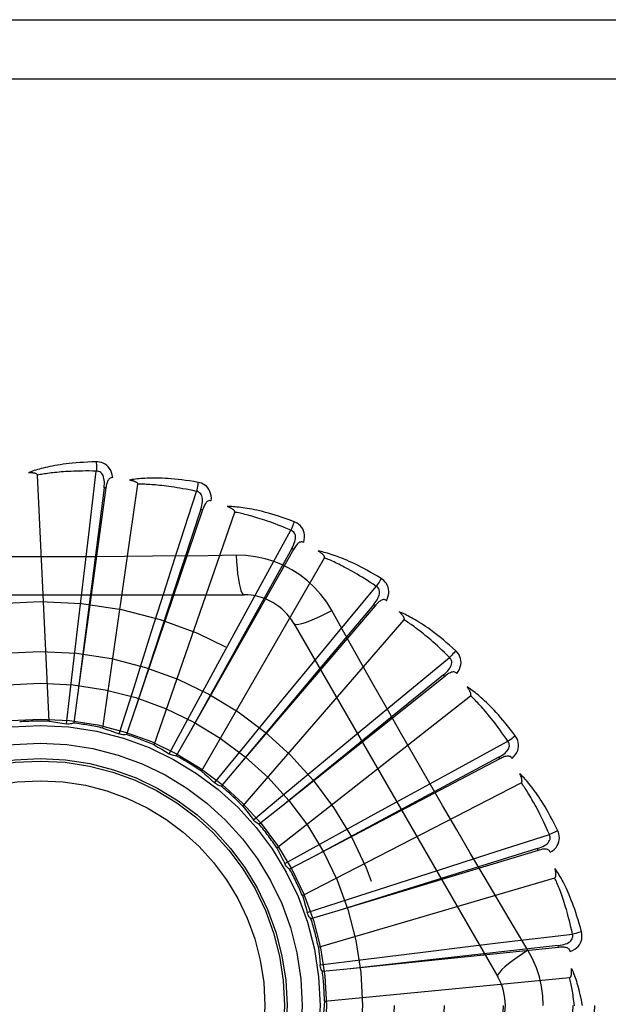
# Model space of a CAD drawing. Header units: inches. Extents: x 0 to 193, y 0 to 125.
# Tile 58 of 256: x 31.766 to 32.064, y 52.791 to 53.291. Entities that reach past the tile are written whole.
import ezdxf

# ---------------------------------------------------------------- set-up
doc = ezdxf.new("R2010")
doc.units = ezdxf.units.IN
doc.header["$LTSCALE"] = 10.6359875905
doc.header["$MEASUREMENT"] = 0
doc.linetypes.add('HIDDEN', pattern=[0.2, 0.1, -0.1])
doc.layers.add('LEFTHAND_DOOR_ASSEMBLY', color=7, linetype='CONTINUOUS')

msp = doc.modelspace()

# ---------------------------------------------------------------- linework, layer by layer
at = {"layer": 'LEFTHAND_DOOR_ASSEMBLY', "color": 8, "linetype": 'HIDDEN'}
for p, q in [((31.1976193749, 53.2906503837), (32.2596193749, 53.2906503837)), ((31.1676193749, 53.2606503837), (32.2596193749, 53.2606503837)), ((31.7806943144, 52.93482899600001), (31.7747480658, 53.0596560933)), ((31.800745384, 53.0296313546), (31.8046223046, 53.0616939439)), ((31.8078976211, 52.93135768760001), (31.8256825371, 53.0550544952)), ((31.8094742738, 53.0531322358), (31.7951018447, 52.94801780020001)), ((31.808523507, 53.0532621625), (31.7977663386, 52.9690599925)), ((31.8094743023, 53.0531324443), (31.808523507, 53.0532621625)), ((31.845527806, 53.0206521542), (31.8554025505, 53.0514016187)), ((31.8585465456, 53.0420764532), (31.8245407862, 52.9415815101)), ((31.8339523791, 52.9228008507), (31.8748256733, 53.0408964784)), ((31.8576375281, 53.0423839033), (31.8443084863, 53.0018855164)), ((31.8585465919, 53.04207659), (31.8576375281, 53.0423839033)), ((31.7982206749, 53.0084925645), (31.800745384, 53.0296313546)), ((31.8878016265, 53.0033600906), (31.9033172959, 53.0316850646)), ((31.8390481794, 53.000373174), (31.845527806, 53.0206521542)), ((31.9046396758, 53.021933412), (31.8522296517, 52.9296901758)), ((31.9038052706, 53.0224073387), (31.8830527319, 52.9851633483)), ((31.9046397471, 53.0219335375), (31.9038052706, 53.0224073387)), ((31.8579169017, 52.9094677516), (31.9204013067, 53.01769391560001)), ((31.8755779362, 53.0190046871), (31.8614091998, 53.0187952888)), ((31.7956986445, 52.9871140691), (31.7982206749, 53.0084925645)), ((31.8443084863, 53.0018855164), (31.8245227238, 52.9415264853)), ((31.8325258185, 52.9798583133), (31.8390481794, 53.000373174)), ((31.877601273, 52.9846738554), (31.8878016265, 53.0033600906)), ((31.9260389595, 52.978380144), (31.9466347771, 53.003256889)), ((31.6726774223, 52.9989837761), (31.8795613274, 52.9989837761)), ((31.9460877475, 52.9934311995), (31.8771676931, 52.9127735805)), ((31.9453581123, 52.9940544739), (31.9179321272, 52.9614109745)), ((31.9460878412, 52.9934313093), (31.9453581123, 52.9940544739)), ((31.7920125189, 52.9554612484), (31.7956986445, 52.9871140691)), ((31.8830527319, 52.9851633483), (31.8522015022, 52.9296395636)), ((31.8673143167, 52.9657640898), (31.877601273, 52.9846738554)), ((31.8789250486, 52.8918402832), (31.9607622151, 52.9862854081)), ((31.8229159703, 52.9494751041), (31.8325258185, 52.9798583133)), ((31.9048204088, 52.9844004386), (32.0082623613, 52.8052337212)), ((31.9124865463, 52.96196202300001), (31.9260389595, 52.978380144)), ((31.7977663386, 52.9690599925), (31.7950945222, 52.94796035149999)), ((31.8521280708, 52.9377486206), (31.8673143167, 52.9657640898)), ((31.958857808, 52.94661515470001), (31.9837893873, 52.9671445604)), ((31.9179321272, 52.9614109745), (31.8771304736, 52.9127292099)), ((31.8988067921, 52.9453408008), (31.9124865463, 52.96196202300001)), ((31.7894911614, 52.9335138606), (31.7920125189, 52.9554612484)), ((31.9813927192, 52.95759996), (31.8984535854, 52.8914431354)), ((31.9807942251, 52.9583500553), (31.9476860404, 52.9314868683)), ((31.9813928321, 52.95760005), (31.9807942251, 52.9583500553)), ((31.7951018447, 52.94801780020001), (31.7931500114, 52.933892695)), ((31.8162866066, 52.9284015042), (31.8229159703, 52.9494751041)), ((31.878593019, 52.92070562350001), (31.8988067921, 52.9453408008)), ((31.8962175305, 52.8705555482), (31.9944496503, 52.9478061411)), ((31.9424431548, 52.9330585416), (31.958857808, 52.94661515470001)), ((31.8245407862, 52.9415815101), (31.8199510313, 52.92808105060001)), ((31.8416303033, 52.9183104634), (31.8521280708, 52.9377486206)), ((31.8522296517, 52.9296901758), (31.8451678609, 52.9173023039)), ((31.9476860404, 52.9314868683), (31.8984086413, 52.8914066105)), ((31.9258650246, 52.9193265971), (31.9424431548, 52.9330585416)), ((31.9850720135, 52.90921319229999), (32.0134382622, 52.9246532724)), ((31.8646062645, 52.90360545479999), (31.878593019, 52.92070562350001)), ((31.9013543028, 52.8989620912), (31.9258650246, 52.9193265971)), ((32.0092785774, 52.91573472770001), (31.9153180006, 52.8664697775)), ((32.0088328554, 52.9165845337), (31.9712390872, 52.8964725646)), ((32.0092787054, 52.9157347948), (32.0088328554, 52.9165845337)), ((31.8771676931, 52.9127735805), (31.8678890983, 52.9019460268)), ((31.9663883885, 52.8990080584), (31.9850720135, 52.90921319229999)), ((31.9091693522, 52.8463828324), (32.0202460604, 52.9036468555)), ((31.8843840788, 52.8848179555), (31.9013543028, 52.8989620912)), ((31.9712390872, 52.8964725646), (31.9152669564, 52.8664424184)), ((31.9475110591, 52.8886616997), (31.9663883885, 52.8990080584)), ((31.8984535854, 52.8914431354), (31.8872935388, 52.88256723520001)), ((31.9195892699, 52.8733038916), (31.9475110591, 52.8886616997)), ((32.0037341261, 52.86752606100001), (32.0345098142, 52.8773187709)), ((31.9002489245, 52.8626269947), (31.9195892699, 52.8733038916)), ((32.0284606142, 52.8702674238), (31.9877399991, 52.8576335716)), ((32.028737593, 52.86934866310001), (32.0284606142, 52.8702674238)), ((31.9153180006, 52.8664697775), (31.9026798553, 52.8598663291)), ((32.0287374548, 52.8693486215), (31.9271514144, 52.83875610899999)), ((31.9834568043, 52.86104124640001), (32.0037341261, 52.86752606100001)), ((31.9003685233, 52.862385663), (31.9002489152, 52.8626270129)), ((31.9629625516, 52.854454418), (31.9834568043, 52.86104124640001)), ((31.917312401, 52.8201958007), (32.0372190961, 52.855403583)), ((31.9877399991, 52.8576335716), (31.9270961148, 52.8387389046)), ((31.9326388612, 52.8446583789), (31.9629625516, 52.854454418)), ((31.9116274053, 52.83783461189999), (31.9326388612, 52.8446583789)), ((31.9271514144, 52.83875610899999), (31.9134919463, 52.8346637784)), ((32.0236092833, 52.8186938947), (32.0163435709, 52.8308596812)), ((32.0141696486, 52.8230604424), (32.0462424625, 52.82685184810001)), ((32.0390660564, 52.8201181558), (31.9335261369, 52.80930377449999)), ((31.9716610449, 52.8179410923), (31.9930315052, 52.8205303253)), ((31.9930315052, 52.8205303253), (32.0141696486, 52.8230604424)), ((32.0389681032, 52.8210727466), (31.9965923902, 52.8163736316)), ((32.0390662, 52.8201181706), (32.0389681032, 52.8210727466)), ((31.9965923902, 52.8163736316), (31.9334685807, 52.8092973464)), ((31.9400314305, 52.81406087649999), (31.9716610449, 52.8179410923)), ((31.9181082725, 52.81133686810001), (31.9400314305, 52.81406087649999)), ((31.9335261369, 52.80930377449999), (31.9193390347, 52.80787046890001)), ((31.920352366, 52.7929409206), (32.0447553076, 52.8048199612))]:
    msp.add_line(p, q, dxfattribs=at)
for points in [[(31.8045626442, 53.06636661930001), (31.8023342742, 53.06631955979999), (31.8002020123, 53.06624517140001), (31.798168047, 53.0661464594), (31.796226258, 53.06602549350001), (31.7943724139, 53.06588400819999), (31.7926028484, 53.0657242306), (31.7909135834, 53.0655478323), (31.7893011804, 53.06535689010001), (31.7877619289, 53.0651530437), (31.7862925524, 53.06493828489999), (31.784889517, 53.0647142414), (31.7835497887, 53.0644828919), (31.7822698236, 53.0642465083), (31.781047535, 53.0640052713), (31.7798801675, 53.0637599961), (31.7787662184, 53.0635103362), (31.7777038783, 53.0632557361), (31.7766913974, 53.0629969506), (31.7757271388, 53.0627339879), (31.7748089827, 53.0624681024), (31.7739349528, 53.06220008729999), (31.7731029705, 53.06193107), (31.7723110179, 53.0616626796), (31.7715569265, 53.0613939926), (31.7708375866, 53.0611242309), (31.7701538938, 53.0608541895)], [(31.8045626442, 53.0663666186), (31.8045995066, 53.0657447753), (31.8046263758, 53.0650341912), (31.8046422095, 53.0642578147), (31.8046467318, 53.0634298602), (31.804639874, 53.0625654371), (31.8046220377, 53.0616939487)], [(31.8129519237, 53.0583984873), (31.8127128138, 53.0597355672), (31.8123650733, 53.0609502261), (31.8119071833, 53.0620506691), (31.8113443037, 53.0630260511), (31.8106788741, 53.0638758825), (31.8099221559, 53.0645970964), (31.8090758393, 53.0651883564), (31.8081741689, 53.0656544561), (31.807241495, 53.0659909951), (31.8063093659, 53.0662165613), (31.8054206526, 53.0663421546), (31.8045626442, 53.06636661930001)], [(31.7747480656, 53.0596560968), (31.7747075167, 53.0598242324), (31.7746291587, 53.059973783), (31.7745091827, 53.0601037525), (31.7743590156, 53.0602171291), (31.7741879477, 53.0603159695), (31.7739985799, 53.06040207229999), (31.7737968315, 53.0604774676), (31.7735820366, 53.0605435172), (31.7733552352, 53.060602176), (31.7731172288, 53.0606536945), (31.7728689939, 53.0606988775), (31.7726110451, 53.060738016), (31.7723446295, 53.0607716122), (31.7720685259, 53.0607998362), (31.7717823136, 53.0608230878), (31.7714848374, 53.0608411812), (31.77116956, 53.0608542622), (31.7708522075, 53.06086173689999), (31.7705480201, 53.0608629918), (31.7702519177, 53.0608582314)], [(31.8046223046, 53.0616939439), (31.8027724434, 53.0617338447), (31.8009965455, 53.0617568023), (31.7992961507, 53.061762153), (31.7976666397, 53.0617518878), (31.7961048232, 53.0617273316), (31.79460795, 53.0616898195), (31.7931730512, 53.0616407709), (31.7917975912, 53.0615812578), (31.7904788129, 53.0615125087), (31.7892144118, 53.0614354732), (31.788001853, 53.0613512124), (31.7868390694, 53.0612606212), (31.7857238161, 53.0611647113), (31.7846540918, 53.0610641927), (31.7836277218, 53.0609600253), (31.7826429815, 53.0608524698), (31.7816978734, 53.0607420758), (31.7807910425, 53.0606289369), (31.779920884, 53.0605132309), (31.7790861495, 53.0603952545), (31.7782854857, 53.0602752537), (31.7775176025, 53.0601535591), (31.7767811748, 53.0600304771), (31.7760749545, 53.05990632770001), (31.7753970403, 53.05978158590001), (31.7747480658, 53.0596560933)], [(31.808522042, 53.0532620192), (31.8086323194, 53.0542939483), (31.8086887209, 53.0552751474), (31.8086885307, 53.056208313), (31.8086294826, 53.0570899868), (31.8085069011, 53.05791972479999), (31.8083195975, 53.0586905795), (31.8080677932, 53.0594000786), (31.8077461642, 53.0600312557), (31.8073510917, 53.0605661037), (31.8068879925, 53.06100284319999), (31.8063586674, 53.0613329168), (31.8057888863, 53.0615583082), (31.8052080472, 53.06167864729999), (31.8046179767, 53.0616944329)], [(31.8129555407, 53.0583979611), (31.8124937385, 53.058415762), (31.8120670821, 53.058349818), (31.8116740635, 53.05819509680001), (31.8113192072, 53.0579666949), (31.8110090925, 53.0576770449), (31.810736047, 53.0573291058), (31.8104954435, 53.056927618), (31.8102847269, 53.0564796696), (31.8101009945, 53.0559921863), (31.809940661, 53.0554703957), (31.8097997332, 53.0549212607), (31.8096765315, 53.0543465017), (31.8095676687, 53.05375066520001), (31.8094742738, 53.0531322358)], [(31.8562282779, 53.0560011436), (31.8540312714, 53.0563766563), (31.8519234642, 53.0567071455), (31.8499075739, 53.05699514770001), (31.8479779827, 53.0572438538), (31.8461308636, 53.05745576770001), (31.8443630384, 53.05763377), (31.842670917, 53.0577802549), (31.8410515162, 53.0578979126), (31.8395015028, 53.0579890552), (31.8380180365, 53.0580562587), (31.8365979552, 53.05810179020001), (31.8352386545, 53.0581281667), (31.833937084, 53.0581382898), (31.8326912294, 53.0581327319), (31.8314985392, 53.0581128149), (31.8303574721, 53.0580784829), (31.8292661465, 53.058029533), (31.828222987, 53.0579670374), (31.8272263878, 53.0578913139), (31.8262745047, 53.0578039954), (31.8253655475, 53.057706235), (31.8244976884, 53.0575995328), (31.8236692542, 53.0574858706), (31.8228779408, 53.0573647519), (31.8221205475, 53.05723600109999), (31.8213981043, 53.05710022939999)], [(31.8256825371, 53.0550544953), (31.8256745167, 53.0552272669), (31.825625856, 53.0553889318), (31.8255326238, 53.055539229), (31.8254066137, 53.0556789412), (31.8252573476, 53.0558083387), (31.8250877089, 53.0559286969), (31.8249038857, 53.05604089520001), (31.8247054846, 53.05614639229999), (31.8244938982, 53.0562469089), (31.8242699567, 53.0563425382), (31.8240347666, 53.05643388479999), (31.8237888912, 53.056521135), (31.8235336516, 53.0566045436), (31.8232678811, 53.05668451), (31.8229912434, 53.0567615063), (31.8227025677, 53.0568355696), (31.8224008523, 53.056907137), (31.8220852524, 53.05697547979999), (31.8217544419, 53.05703994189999), (31.8214088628, 53.057100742)], [(31.8554025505, 53.0514016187), (31.8535938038, 53.051791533), (31.8518544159, 53.05215052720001), (31.8501857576, 53.0524775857), (31.8485837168, 53.0527757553), (31.8470454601, 53.0530471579), (31.8455685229, 53.0532935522), (31.8441502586, 53.0535168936), (31.8427883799, 53.0537187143), (31.8414804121, 53.053900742), (31.8402242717, 53.0540643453), (31.8390176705, 53.0542110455), (31.8378587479, 53.0543421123), (31.836745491, 53.054458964), (31.8356760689, 53.054562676), (31.8346485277, 53.0546546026), (31.8336612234, 53.0547353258), (31.8327122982, 53.0548057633), (31.8318004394, 53.0548662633), (31.8309241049, 53.0549173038), (31.8300821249, 53.0549594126), (31.829273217, 53.0549930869), (31.8284961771, 53.05501889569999), (31.8277497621, 53.0550373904), (31.8270328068, 53.0550491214), (31.8263435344, 53.0550549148), (31.8256825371, 53.0550544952)], [(31.8562282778, 53.0560011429), (31.8561472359, 53.0553866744), (31.8560398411, 53.054687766), (31.8559096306, 53.05392831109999), (31.8557581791, 53.0531176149), (31.8555870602, 53.0522652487), (31.8554022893, 53.0514016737)], [(31.8629579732, 53.0465893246), (31.8629762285, 53.0479474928), (31.862864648, 53.0492060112), (31.8626232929, 53.0503732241), (31.8622551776, 53.05143750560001), (31.8617626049, 53.052397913), (31.8611560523, 53.0532493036), (31.8604369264, 53.0539900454), (31.8596397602, 53.05461836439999), (31.8587876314, 53.05512533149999), (31.8579150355, 53.055523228), (31.8570661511, 53.05581474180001), (31.8562282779, 53.0560011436)], [(31.8576360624, 53.0423840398), (31.8579396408, 53.0433764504), (31.8581807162, 53.0443292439), (31.8583571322, 53.045245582), (31.8584660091, 53.0461224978), (31.8585026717, 53.04696044), (31.8584646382, 53.0477528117), (31.8583516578, 53.0484971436), (31.8581552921, 53.04917778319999), (31.8578685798, 53.0497777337), (31.8574965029, 53.0502942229), (31.8570392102, 53.0507185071), (31.8565223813, 53.0510476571), (31.8559748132, 53.0512757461), (31.8553983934, 53.051402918)], [(31.8629617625, 53.046588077), (31.8625114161, 53.0466929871), (31.8620798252, 53.0467089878), (31.8616645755, 53.0466314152), (31.86127291, 53.0464742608), (31.8609135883, 53.0462485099), (31.860579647, 53.0459585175), (31.8602674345, 53.0456098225), (31.8599757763, 53.0452098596), (31.8597031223, 53.0447659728), (31.8594469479, 53.0442839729), (31.8592046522, 53.0437714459), (31.8589749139, 53.0432304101), (31.8587552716, 53.04266598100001), (31.8585465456, 53.0420764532)], [(31.9049985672, 53.03604520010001), (31.9029123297, 53.036829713), (31.9009051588, 53.037553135), (31.8989802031, 53.0382174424), (31.89713255, 53.0388268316), (31.8953589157, 53.0393844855), (31.8936567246, 53.0398938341), (31.8920229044, 53.040357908), (31.8904550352, 53.040779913), (31.8889502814, 53.0411627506), (31.8875063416, 53.0415094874), (31.88612054, 53.0418229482), (31.8847907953, 53.0421060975), (31.8835146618, 53.0423623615), (31.8822902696, 53.0425926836), (31.8811153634, 53.0427988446), (31.8799884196, 53.0429810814), (31.8789075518, 53.0431395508), (31.8778714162, 53.0432756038), (31.8768784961, 53.0433898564), (31.8759272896, 53.0434842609), (31.8750162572, 53.0435602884), (31.8741438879, 53.0436197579), (31.8733089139, 53.0436649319), (31.8725089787, 53.04369575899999), (31.8717409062, 53.0437126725), (31.8710058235, 53.0437160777)], [(31.8748256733, 53.0408964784), (31.8748504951, 53.0410676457), (31.8748333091, 53.0412355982), (31.8747702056, 53.0414008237), (31.8746729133, 53.0415618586), (31.8745508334, 53.04171716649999), (31.8744070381, 53.0418674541), (31.8742477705, 53.0420124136), (31.8740729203, 53.04215355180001), (31.8738841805, 53.042292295), (31.8736823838, 53.04242857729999), (31.8734687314, 53.0425627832), (31.8732438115, 53.0426949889), (31.8730089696, 53.0428251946), (31.8727631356, 53.0429540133), (31.8725060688, 53.0430819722), (31.8722366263, 53.04320932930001), (31.8719488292, 53.043338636), (31.8716569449, 53.0434635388), (31.8713747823, 53.0435778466), (31.8710977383, 53.043683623)], [(31.9033172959, 53.0316850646), (31.9016150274, 53.0324102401), (31.8999750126, 53.03309192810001), (31.8983984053, 53.033728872), (31.8968817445, 53.03432484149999), (31.8954226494, 53.03488245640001), (31.8940190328, 53.0354039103), (31.892668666, 53.03589162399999), (31.8913695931, 53.03634753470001), (31.8901197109, 53.0367738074), (31.8889172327, 53.0371721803), (31.8877601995, 53.0375445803), (31.8866470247, 53.03789260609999), (31.8855760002, 53.0382180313), (31.8845455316, 53.0385222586), (31.8835539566, 53.0388069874), (31.8825997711, 53.0390731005), (31.8816813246, 53.0393218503), (31.880797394, 53.0395538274), (31.8799465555, 53.039769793), (31.8791277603, 53.0399704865), (31.8783398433, 53.0401566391), (31.87758173, 53.0403290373), (31.8768523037, 53.04048845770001), (31.8761505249, 53.0406356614), (31.8754748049, 53.0407717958), (31.8748256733, 53.0408964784)], [(31.9049985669, 53.03604519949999), (31.9048027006, 53.0354571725), (31.9045649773, 53.0347912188), (31.9042933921, 53.0340701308), (31.9039912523, 53.0333027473), (31.9036619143, 53.03249816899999), (31.9033170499, 53.031685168)], [(31.9098254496, 53.0255298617), (31.9101004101, 53.0268600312), (31.9102290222, 53.0281169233), (31.9102129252, 53.02930871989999), (31.9100528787, 53.0304234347), (31.9097509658, 53.0314597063), (31.9093165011, 53.032410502), (31.908750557, 53.03327395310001), (31.9080867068, 53.0340417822), (31.9073459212, 53.0347008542), (31.9065643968, 53.0352567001), (31.9057860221, 53.0357035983), (31.9049985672, 53.03604520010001)], [(31.9038038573, 53.0224077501), (31.9042897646, 53.023324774), (31.9047068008, 53.0242147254), (31.9050534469, 53.0250811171), (31.9053263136, 53.0259215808), (31.9055208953, 53.0267374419), (31.9056335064, 53.0275226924), (31.9056634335, 53.0282749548), (31.9055994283, 53.02898045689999), (31.9054314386, 53.0296238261), (31.9051638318, 53.0302013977), (31.9047950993, 53.0307045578), (31.9043499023, 53.0311255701), (31.9038553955, 53.03145316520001), (31.9033134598, 53.0316871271)], [(31.9098282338, 53.0255281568), (31.9094063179, 53.02571625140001), (31.9089858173, 53.025813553), (31.9085634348, 53.0258159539), (31.9081490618, 53.0257357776), (31.9077535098, 53.0255821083), (31.9073707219, 53.0253605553), (31.9069981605, 53.0250772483), (31.9066360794, 53.0247397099), (31.9062843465, 53.02435544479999), (31.9059415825, 53.0239306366), (31.9056066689, 53.0234732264), (31.9052786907, 53.02298544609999), (31.9049561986, 53.0224727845), (31.9046396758, 53.021933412)], [(31.9491108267, 53.0072200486), (31.9472107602, 53.0083852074), (31.94537677, 53.0094754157), (31.9436123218, 53.0104920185), (31.9419133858, 53.0114400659), (31.9402773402, 53.0123233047), (31.9387023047, 53.0131455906), (31.9371858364, 53.0139104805), (31.9357261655, 53.01462158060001), (31.9343210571, 53.0152822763), (31.9329688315, 53.0158960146), (31.931667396, 53.0164660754), (31.9304152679, 53.01699576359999), (31.9292106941, 53.0174889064), (31.9280520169, 53.0179467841), (31.9269373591, 53.0183715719), (31.9258652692, 53.018763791), (31.9248339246, 53.0191239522), (31.9238422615, 53.0194536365), (31.9228889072, 53.0197537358), (31.9219727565, 53.0200264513), (31.9210925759, 53.02027351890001), (31.9202472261, 53.0204970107), (31.9194358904, 53.02069938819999), (31.9186562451, 53.020881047), (31.9179052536, 53.02104301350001), (31.9171840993, 53.0211854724)], [(31.9204013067, 53.01769391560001), (31.9204580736, 53.01785729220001), (31.9204729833, 53.018025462), (31.9204422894, 53.0181996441), (31.9203772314, 53.0183761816), (31.9202867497, 53.0185517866), (31.9201739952, 53.0187265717), (31.9200450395, 53.01889905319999), (31.9199000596, 53.0190707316), (31.9197409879, 53.0192426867), (31.9195686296, 53.01941469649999), (31.9193842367, 53.0195869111), (31.9191884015, 53.0197592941), (31.9189824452, 53.0199315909), (31.9187654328, 53.0201046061), (31.9185372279, 53.02027890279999), (31.9182967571, 53.0204549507), (31.9180435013, 53.02063337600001), (31.9177756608, 53.0208142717), (31.9174910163, 53.0209979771), (31.9171903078, 53.0211843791)], [(31.8614091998, 53.0187952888), (31.8330778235, 53.0184881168), (31.8188669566, 53.01835840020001), (31.804637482, 53.0182658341), (31.7904078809, 53.0181986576), (31.7761691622, 53.0181818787), (31.7619292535, 53.018195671), (31.7476947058, 53.0182612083), (31.733459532, 53.018352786), (31.7192497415, 53.0184823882)], [(31.8755778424, 53.01900666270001), (31.8757734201, 53.0156200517), (31.8760273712, 53.012435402), (31.8763301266, 53.0095524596), (31.8766804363, 53.0069531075), (31.8770782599, 53.0046421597), (31.8775181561, 53.0026799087), (31.8779939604, 53.0010981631), (31.8784984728, 52.9999354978), (31.8790259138, 52.9992235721), (31.8795610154, 52.9989837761)], [(31.924150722, 52.99096117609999), (31.9215535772, 52.9951593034), (31.9186139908, 52.9990824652), (31.9153416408, 53.0027189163), (31.9117607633, 53.0060443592), (31.9078899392, 53.0090416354), (31.9037642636, 53.0116818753), (31.8994155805, 53.0139382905), (31.8948819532, 53.0157971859), (31.8902050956, 53.0172440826), (31.8854095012, 53.0182675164), (31.880528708, 53.0188548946), (31.8755779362, 53.0190046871)], [(31.9466347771, 53.003256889), (31.9451005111, 53.0042911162), (31.9436191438, 53.00527086), (31.9421915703, 53.0061946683), (31.9408151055, 53.00706689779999), (31.9394879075, 53.0078905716), (31.9382083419, 53.0086682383), (31.9369746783, 53.0094026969), (31.935785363, 53.0100962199), (31.9346387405, 53.0107513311), (31.9335333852, 53.0113700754), (31.9324677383, 53.0119547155), (31.9314405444, 53.0125071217), (31.9304504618, 53.01302935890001), (31.9294961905, 53.0135231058), (31.9285764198, 53.01399034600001), (31.9276898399, 53.0144322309), (31.9268350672, 53.0148503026), (31.9260110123, 53.0152453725), (31.9252164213, 53.01561845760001), (31.9244504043, 53.0159704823), (31.9237119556, 53.01630238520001), (31.9230001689, 53.0166151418), (31.9223140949, 53.0169097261), (31.9216528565, 53.0171870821), (31.9210151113, 53.0174486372), (31.9204013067, 53.01769391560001)], [(31.9491108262, 53.007220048), (31.9488072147, 53.0066797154), (31.9484477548, 53.0060707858), (31.9480446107, 53.0054141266), (31.9476027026, 53.0047177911), (31.9471270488, 53.0039900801), (31.9466345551, 53.0032570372)], [(31.9518604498, 52.9959812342), (31.9523821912, 52.9972354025), (31.9527463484, 52.99844527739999), (31.9529560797, 52.9996185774), (31.9530098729, 53.00074341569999), (31.9529095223, 53.00181808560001), (31.952662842, 53.0028339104), (31.9522705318, 53.0037888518), (31.9517639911, 53.0046684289), (31.9511613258, 53.0054557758), (31.9504991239, 53.0061494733), (31.9498193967, 53.00673559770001), (31.9491108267, 53.0072200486)], [(31.9453568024, 52.9940551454), (31.9460074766, 52.9948636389), (31.9465854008, 52.9956585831), (31.9470897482, 52.99644371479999), (31.9475167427, 52.9972173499), (31.9478622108, 52.9979816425), (31.9481213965, 52.99873139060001), (31.9482931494, 52.999464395), (31.9483638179, 53.0001692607), (31.9483206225, 53.0008327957), (31.9481671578, 53.0014505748), (31.9479003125, 53.0020144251), (31.9475428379, 53.0025120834), (31.9471192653, 53.00292734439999), (31.9466314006, 53.00325964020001)], [(31.9518634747, 52.9959786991), (31.9514856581, 52.9962429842), (31.9510916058, 52.9964181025), (31.9506771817, 52.996500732), (31.9502547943, 52.9965008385), (31.9498371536, 52.9964250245), (31.9494192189, 52.99628005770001), (31.9489996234, 52.9960724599), (31.9485800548, 52.9958095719), (31.9481618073, 52.99549879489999), (31.9477446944, 52.9951464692), (31.9473291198, 52.994760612), (31.9469146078, 52.9943435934), (31.9465007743, 52.9939010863), (31.9460877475, 52.9934311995)], [(31.9048205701, 52.9844001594), (31.905281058, 52.9840615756), (31.9061252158, 52.9839550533), (31.9073175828, 52.9840792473), (31.9088471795, 52.9844255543), (31.9107144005, 52.9849951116), (31.9128996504, 52.98578803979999), (31.9153729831, 52.9867943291), (31.9181005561, 52.9880030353), (31.9210555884, 52.9894057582), (31.9241525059, 52.9909620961)], [(31.9449928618, 52.9538169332), (31.931079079, 52.9785419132), (31.924150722, 52.99096117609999)], [(31.9869707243, 52.9705675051), (31.9853255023, 52.9720711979), (31.983730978, 52.9734887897), (31.982190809, 52.9748209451), (31.9807019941, 52.9760733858), (31.979262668, 52.9772502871), (31.9778717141, 52.9783557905), (31.9765274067, 52.9793938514), (31.9752286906, 52.9803683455), (31.9739740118, 52.9812830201), (31.9727623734, 52.98214157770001), (31.9715923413, 52.9829476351), (31.9704630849, 52.983704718), (31.9693736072, 52.9844169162), (31.9683225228, 52.9850858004), (31.9673083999, 52.9857138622), (31.9663299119, 52.9863018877), (31.9653853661, 52.9868507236), (31.9644740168, 52.98736212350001), (31.963594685, 52.9878372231), (31.9627467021, 52.988278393), (31.9619291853, 52.98868757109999), (31.9611414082, 52.9890670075), (31.9603830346, 52.9894192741), (31.9596518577, 52.9897451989), (31.95894509, 52.9900463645), (31.9582639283, 52.9903227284)], [(31.9607622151, 52.9862854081), (31.9608488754, 52.986435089), (31.9608953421, 52.9865973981), (31.960898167, 52.9867742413), (31.9608676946, 52.9869599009), (31.9608120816, 52.9871494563), (31.9607344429, 52.9873424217), (31.96064046, 52.9875361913), (31.9605305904, 52.9877322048), (31.960406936, 52.987931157), (31.9602702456, 52.9881326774), (31.9601217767, 52.9883366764), (31.9599621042, 52.9885430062), (31.9597924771, 52.98875116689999), (31.9596121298, 52.9889621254), (31.9594210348, 52.9891764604), (31.9592182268, 52.9893948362), (31.9590031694, 52.9896180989), (31.9587745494, 52.98984628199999), (31.958530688, 52.9900797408), (31.958272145, 52.9903183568)], [(31.9837893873, 52.9671445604), (31.9824785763, 52.9684504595), (31.981209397, 52.9696928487), (31.9799824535, 52.97087013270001), (31.9787959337, 52.9719870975), (31.9776486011, 52.9730470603), (31.9765393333, 52.9740528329), (31.9754669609, 52.9750074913), (31.9744303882, 52.9759135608), (31.9734284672, 52.976773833), (31.9724601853, 52.97759058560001), (31.9715244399, 52.97836633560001), (31.9706203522, 52.9791031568), (31.9697469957, 52.9798033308), (31.9689034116, 52.9804687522), (31.9680886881, 52.9811016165), (31.9673017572, 52.9817033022), (31.9665415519, 52.98227558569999), (31.9658071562, 52.9828194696), (31.9650975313, 52.98333618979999), (31.9644119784, 52.9838268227), (31.9637496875, 52.98429248), (31.9631099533, 52.9847342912), (31.9624920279, 52.98515339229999), (31.961895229, 52.9855508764), (31.9613185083, 52.9859283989), (31.9607622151, 52.9862854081)], [(31.9869707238, 52.9705675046), (31.9865703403, 52.97009439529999), (31.9861021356, 52.9695644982), (31.9855820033, 52.9689960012), (31.9850162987, 52.96839588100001), (31.9844115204, 52.9677713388), (31.9837891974, 52.9671447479)], [(31.9875436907, 52.9590114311), (31.9882933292, 52.9601441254), (31.9888798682, 52.9612631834), (31.9893078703, 52.9623755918), (31.9895735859, 52.9634699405), (31.9896784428, 52.9645441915), (31.9896284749, 52.965588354), (31.9894239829, 52.9666002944), (31.9890930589, 52.9675598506), (31.9886502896, 52.9684470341), (31.9881313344, 52.9692535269), (31.9875748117, 52.9699577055), (31.9869707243, 52.9705675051)], [(31.9807930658, 52.9583509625), (31.9815849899, 52.9590217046), (31.9823029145, 52.9596929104), (31.9829467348, 52.9603684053), (31.9835124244, 52.9610472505), (31.9839962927, 52.9617323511), (31.9843926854, 52.9624194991), (31.9847000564, 52.96310675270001), (31.9849028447, 52.9637855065), (31.9849860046, 52.9644452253), (31.9849522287, 52.9650808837), (31.984796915, 52.9656850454), (31.9845400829, 52.9662413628), (31.9842027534, 52.96672928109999), (31.9837865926, 52.9671479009)], [(31.9875457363, 52.95900873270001), (31.9872238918, 52.9593402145), (31.9868696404, 52.9595868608), (31.9864784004, 52.9597460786), (31.9860639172, 52.95982564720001), (31.9856395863, 52.9598299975), (31.9852018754, 52.9597665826), (31.9847507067, 52.9596420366), (31.9842891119, 52.9594632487), (31.9838197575, 52.95923723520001), (31.983343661, 52.9589702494), (31.9828627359, 52.95867007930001), (31.9823769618, 52.95833913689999), (31.9818870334, 52.9579830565), (31.9813927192, 52.95759996)], [(32.0163435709, 52.8308596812), (32.001911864, 52.8552417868), (31.9946940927, 52.86748390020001), (31.9874991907, 52.8797607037), (31.9803262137, 52.89205031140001), (31.9731923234, 52.9043730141), (31.9660843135, 52.9167120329), (31.9590237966, 52.9290722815), (31.9519855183, 52.9414460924), (31.9449928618, 52.9538169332)], [(32.0172099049, 52.9274122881), (32.0158789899, 52.9292001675), (32.0145815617, 52.9308939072), (32.0133213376, 52.9324934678), (32.0120964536, 52.9340050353), (32.010905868, 52.93543306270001), (32.0097492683, 52.936781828), (32.0086257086, 52.9380555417), (32.0075348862, 52.9392582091), (32.0064759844, 52.9403938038), (32.005448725, 52.94146615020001), (32.0044523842, 52.9424790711), (32.0034868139, 52.94343618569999), (32.0025518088, 52.9443416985), (32.0016463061, 52.9451974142), (32.0007693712, 52.9460060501), (31.9999198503, 52.9467686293), (31.9990962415, 52.94748630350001), (31.9982981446, 52.9481609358), (31.9975246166, 52.9487938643), (31.9967754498, 52.9493875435), (31.9960501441, 52.9499440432), (31.995348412, 52.95046571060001), (31.9946704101, 52.9509551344), (31.9940141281, 52.9514135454), (31.9933771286, 52.9518430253), (31.9927605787, 52.95224330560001)], [(31.9944496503, 52.9478061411), (31.9945630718, 52.9479367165), (31.9946394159, 52.94808729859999), (31.9946756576, 52.94826041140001), (31.9946808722, 52.9484484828), (31.9946621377, 52.9486451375), (31.9946224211, 52.948849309), (31.9945668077, 52.9490573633), (31.9944960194, 52.9492706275), (31.9944122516, 52.9494893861), (31.9943161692, 52.9497131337), (31.9942089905, 52.949941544), (31.9940912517, 52.9501743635), (31.9939640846, 52.9504108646), (31.9938269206, 52.9506521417), (31.993679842, 52.9508987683), (31.993522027, 52.9511515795), (31.9933498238, 52.9514159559), (31.993171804, 52.9516788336), (31.9929962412, 52.9519275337), (31.9928203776, 52.9521662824)], [(32.0134382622, 52.9246532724), (32.0123982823, 52.9261836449), (32.0113871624, 52.9276437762), (32.0104051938, 52.9290319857), (32.009451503, 52.9303533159), (32.0085255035, 52.9316112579), (32.0076266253, 52.9328087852), (32.0067543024, 52.9339491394), (32.0059079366, 52.9350350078), (32.0050869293, 52.93606934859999), (32.0042907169, 52.93705459), (32.0035186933, 52.9379934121), (32.002770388, 52.9388880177), (32.002045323, 52.9397408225), (32.0013429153, 52.9405538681), (32.0006626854, 52.94132948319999), (32.000003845, 52.9420692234), (31.999365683, 52.94277503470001), (31.9987474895, 52.9434480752), (31.9981484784, 52.944089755), (31.9975681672, 52.9447012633), (31.997005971, 52.9452838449), (31.9964614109, 52.9458387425), (31.9959339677, 52.9463672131), (31.9954231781, 52.946870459), (31.994928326, 52.9473503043), (31.9944496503, 52.9478061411)], [(31.7806943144, 52.93482899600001), (31.7829047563, 52.9345496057), (31.7851077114, 52.93423728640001), (31.7873031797, 52.933892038), (31.7894911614, 52.9335138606)], [(31.7931500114, 52.933892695), (31.7925641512, 52.9336858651), (31.7919638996, 52.9335363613), (31.7913433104, 52.9334436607), (31.7907177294, 52.93340853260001), (31.7901023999, 52.93343201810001), (31.7894912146, 52.93351385)], [(31.8078976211, 52.93135768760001), (31.8100152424, 52.9306650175), (31.8121192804, 52.9299414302), (31.8142097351, 52.9291869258), (31.8162866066, 52.9284015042)], [(31.8199510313, 52.92808105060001), (31.8193366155, 52.9279888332), (31.8187189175, 52.9279556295), (31.8180919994, 52.9279820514), (31.8174710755, 52.9280659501), (31.8168713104, 52.92820546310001), (31.8162866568, 52.9284014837)], [(32.0088318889, 52.91658564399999), (32.0097364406, 52.9170943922), (32.0105684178, 52.9176176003), (32.0113284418, 52.9181590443), (32.0120123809, 52.9187185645), (32.0126171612, 52.9192997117), (32.0131364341, 52.91989942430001), (32.0135683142, 52.9205160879), (32.0138958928, 52.9211441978), (32.0141024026, 52.9217762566), (32.0141895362, 52.9224068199), (32.0141513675, 52.9230294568), (32.0140044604, 52.9236243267), (32.0137655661, 52.92416726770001), (32.0134361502, 52.92465708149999)], [(32.0172099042, 52.9274122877), (32.01672721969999, 52.9270235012), (32.0161671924, 52.9265917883), (32.0155488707, 52.9261320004), (32.0148798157, 52.9256497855), (32.0141677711, 52.9251509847), (32.0134381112, 52.9246534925)], [(32.0155855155, 52.9159566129), (32.01653597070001, 52.91692696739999), (32.0173236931, 52.9179147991), (32.0179544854, 52.9189261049), (32.0184225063, 52.9199503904), (32.0187287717, 52.9209853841), (32.0188773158, 52.9220201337), (32.01886803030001, 52.9230524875), (32.0187246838, 52.92405733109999), (32.0184578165, 52.9250122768), (32.0181008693, 52.9259024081), (32.0176876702, 52.92669918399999), (32.0172099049, 52.9274122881)], [(31.8339523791, 52.9228008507), (31.8359006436, 52.9217199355), (31.8378297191, 52.9206112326), (31.8397396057, 52.9194747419), (31.8416303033, 52.9183104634)], [(31.8451678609, 52.9173023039), (31.8445470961, 52.917328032), (31.8439342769, 52.9174123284), (31.8433236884, 52.9175569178), (31.8427298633, 52.917756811), (31.8421673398, 52.9180073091), (31.8416303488, 52.9183104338)], [(32.0155871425, 52.91595341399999), (32.0153337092, 52.916339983), (32.0150324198, 52.9166493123), (32.0146782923, 52.91687971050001), (32.0142862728, 52.91703625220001), (32.0138703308, 52.9171207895), (32.0134284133, 52.91714129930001), (32.0129616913, 52.9171043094), (32.0124744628, 52.9170160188), (32.0119706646, 52.9168828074), (32.0114525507, 52.9167106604), (32.0109235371, 52.9165068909), (32.0103840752, 52.91627389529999), (32.0098359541, 52.9160171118), (32.0092785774, 52.91573472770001)], [(31.8579169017, 52.9094677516), (31.859625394, 52.90803765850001), (31.8613097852, 52.9065839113), (31.8629700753, 52.9051065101), (31.8646062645, 52.90360545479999)], [(32.0387354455, 52.8793141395), (32.0377669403, 52.88132158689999), (32.0368135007, 52.8832302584), (32.0358787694, 52.8850394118), (32.0349620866, 52.8867554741), (32.0340632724, 52.8883830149), (32.0331828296, 52.8899262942), (32.032320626, 52.8913896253), (32.0314771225, 52.8927769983), (32.0306522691, 52.8940924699), (32.0298465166, 52.89533984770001), (32.0290598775, 52.8965230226), (32.0282928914, 52.8976455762), (32.0275461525, 52.8987116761), (32.0268189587, 52.8997232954), (32.0261109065, 52.9006832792), (32.0254210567, 52.9015928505), (32.0247481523, 52.90245342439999), (32.02409215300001, 52.90326690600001), (32.0234523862, 52.9040347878), (32.0228291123, 52.9047595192), (32.0222222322, 52.9054432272), (32.0216319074, 52.9060882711), (32.021058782, 52.90669716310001), (32.0205011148, 52.9072714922), (32.0199569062, 52.9078137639), (32.0194272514, 52.9083234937)], [(32.0202460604, 52.9036468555), (32.0203821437, 52.903753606), (32.020485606, 52.9038870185), (32.0205539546, 52.9040501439), (32.0205946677, 52.9042338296), (32.020613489, 52.9044304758), (32.0206131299, 52.9046384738), (32.0205978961, 52.904853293), (32.0205687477, 52.9050760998), (32.0205278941, 52.9053067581), (32.0204758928, 52.9055446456), (32.020413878, 52.90578921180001), (32.0203423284, 52.9060401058), (32.0202622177, 52.9062963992), (32.0201731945, 52.9065592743), (32.0200754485, 52.9068292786), (32.0199683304, 52.9071073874), (32.0198516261, 52.9073946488), (32.0197242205, 52.9076913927), (32.0195847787, 52.9079983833), (32.0194337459, 52.9083153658)], [(31.8678890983, 52.9019460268), (31.8672844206, 52.9020887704), (31.866698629, 52.9022875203), (31.8661264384, 52.9025450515), (31.8655811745, 52.9028537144), (31.8650762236, 52.90320614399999), (31.8646063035, 52.9036054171)], [(32.0345098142, 52.8773187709), (32.0337782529, 52.879018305), (32.033061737, 52.8806434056), (32.0323602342, 52.8821923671), (32.0316738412, 52.8836703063), (32.0310026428, 52.8850807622), (32.0303466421, 52.8864267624), (32.0297058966, 52.8877115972), (32.0290803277, 52.8889380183), (32.0284699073, 52.8901090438), (32.0278745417, 52.89122716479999), (32.0272941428, 52.8922951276), (32.0267286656, 52.8933151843), (32.0261780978, 52.8942897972), (32.0256422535, 52.8952210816), (32.0251211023, 52.8961114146), (32.0246141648, 52.8969624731), (32.0241211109, 52.8977763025), (32.0236414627, 52.8985541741), (32.0231747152, 52.8992976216), (32.0227206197, 52.9000079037), (32.02227883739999, 52.90068635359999), (32.0218491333, 52.9013342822), (32.0214312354, 52.9019530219), (32.0210249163, 52.9025438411), (32.0206298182, 52.9031086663), (32.0202460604, 52.9036468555)], [(31.8789250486, 52.8918402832), (31.8803314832, 52.8901133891), (31.8817101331, 52.88836736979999), (31.8830609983, 52.88660222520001), (31.8843840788, 52.8848179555)], [(31.8872935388, 52.88256723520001), (31.8867268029, 52.88282183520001), (31.8861892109, 52.8831278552), (31.8856760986, 52.8834890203), (31.8851991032, 52.88389529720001), (31.8847699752, 52.8843369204), (31.88438411, 52.88481791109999)], [(32.0284598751, 52.8702686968), (32.0294443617, 52.8705970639), (32.0303603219, 52.8709533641), (32.0312090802, 52.8713411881), (32.0319865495, 52.8717611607), (32.0326903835, 52.8722173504), (32.0333137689, 52.8727079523), (32.0338545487, 52.8732317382), (32.0342950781, 52.87378650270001), (32.0346174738, 52.8743680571), (32.0348223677, 52.8749707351), (32.0349027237, 52.8755893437), (32.0348710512, 52.8762012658), (32.0347392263, 52.8767796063), (32.0345084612, 52.8773229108)], [(32.0387354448, 52.8793141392), (32.0381879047, 52.87902372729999), (32.0375562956, 52.8787058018), (32.0368621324, 52.8783713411), (32.0361139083, 52.8780244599), (32.0353203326, 52.8776694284), (32.0345097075, 52.8773190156)], [(32.0349724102, 52.8683729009), (32.0360893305, 52.8691458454), (32.0370497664, 52.8699667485), (32.0378605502, 52.8708404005), (32.0385139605, 52.87175760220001), (32.039010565, 52.872715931), (32.0393522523, 52.8737038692), (32.0395385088, 52.8747193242), (32.0395879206, 52.8757331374), (32.0395066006, 52.8767213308), (32.0393245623, 52.877662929), (32.0390696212, 52.8785235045), (32.0387354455, 52.8793141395)], [(31.8962175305, 52.8705555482), (31.8969227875, 52.8692510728), (31.8976147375, 52.8679397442), (31.8982934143, 52.8666214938), (31.8989587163, 52.8652965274), (31.8996105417, 52.8639650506), (31.9002489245, 52.8626269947)], [(32.0349736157, 52.8683690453), (32.0347978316, 52.8687967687), (32.0345605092, 52.86915763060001), (32.0342564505, 52.8694508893), (32.0339012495, 52.8696787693), (32.0335089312, 52.8698405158), (32.0330790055, 52.8699443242), (32.0326138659, 52.8699963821), (32.0321188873, 52.8700019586), (32.031599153, 52.8699665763), (32.0310579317, 52.8698956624), (32.0304998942, 52.8697957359), (32.0299259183, 52.8696690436), (32.0293387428, 52.869520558), (32.0287374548, 52.8693486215)], [(31.9026798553, 52.8598663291), (31.90220933, 52.86019446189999), (31.90177095, 52.8605614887), (31.901361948, 52.86097017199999), (31.9009889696, 52.8614134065), (31.9006587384, 52.8618842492), (31.9003685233, 52.862385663)], [(32.0372190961, 52.855403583), (32.0373729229, 52.8554826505), (32.0374997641, 52.85559407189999), (32.0375977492, 52.8557413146), (32.0376724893, 52.855913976), (32.0377281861, 52.8561035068), (32.0377671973, 52.8563078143), (32.0377928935, 52.8565216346), (32.0378064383, 52.8567459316), (32.0378099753, 52.8569801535), (32.0378039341, 52.8572235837), (32.0377893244, 52.8574754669), (32.0377665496, 52.8577353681), (32.0377363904, 52.8580021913), (32.0376987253, 52.85827716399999), (32.0376538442, 52.85856078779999), (32.0376012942, 52.8588541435), (32.0375396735, 52.85916362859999), (32.037472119, 52.8594737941), (32.0374016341, 52.85976965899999), (32.0373272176, 52.8600562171)], [(32.0507693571, 52.8280114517), (32.0501982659, 52.8301659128), (32.0496232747, 52.8322205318), (32.0490478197, 52.83417389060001), (32.0484724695, 52.8360324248), (32.0478979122, 52.8378006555), (32.0473254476, 52.83948267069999), (32.0467557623, 52.84108273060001), (32.0461900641, 52.84260466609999), (32.0456290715, 52.8440524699), (32.0450739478, 52.8454297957), (32.0445254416, 52.8467404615), (32.0439847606, 52.8479878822), (32.043453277, 52.8491760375), (32.0429306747, 52.8503069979), (32.0424170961, 52.8513836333), (32.0419118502, 52.8524073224), (32.0414139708, 52.8533796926), (32.0409237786, 52.8543026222), (32.0404408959, 52.8551777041), (32.0399660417, 52.85600729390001), (32.0394995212, 52.8567934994), (32.0390419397, 52.85753860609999), (32.038594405, 52.8582449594), (32.038155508, 52.8589144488), (32.0377237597, 52.8595499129), (32.0373001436, 52.8601506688)], [(32.0462424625, 52.82685184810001), (32.0458457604, 52.8286591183), (32.0454497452, 52.8303904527), (32.0450540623, 52.8320441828), (32.0446597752, 52.8336253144), (32.0442676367, 52.8351373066), (32.043878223, 52.8365831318), (32.0434922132, 52.8379660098), (32.0431100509, 52.8392886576), (32.0427322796, 52.84055404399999), (32.0423592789, 52.8417646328), (32.0419914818, 52.8429231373), (32.0416292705, 52.8440317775), (32.0412730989, 52.8450929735), (32.0409231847, 52.8461088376), (32.040579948, 52.8470817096), (32.0402432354, 52.84801332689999), (32.0399131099, 52.8489057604), (32.0395893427, 52.84976034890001), (32.0392717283, 52.8505786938), (32.0389602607, 52.8513620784), (32.0386548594, 52.8521118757), (32.038355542, 52.8528294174), (32.0380622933, 52.8535160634), (32.0377751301, 52.854173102), (32.0374940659, 52.854802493), (32.0372190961, 52.855403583)], [(31.9091693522, 52.8463828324), (31.9098334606, 52.8442560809), (31.9104645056, 52.8421224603), (31.9110624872, 52.83998197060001), (31.9116274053, 52.83783461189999)], [(31.9134919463, 52.8346637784), (31.9130604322, 52.8351107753), (31.9126750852, 52.8355946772), (31.9123329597, 52.8361206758), (31.9120411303, 52.8366751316), (31.9118068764, 52.8372446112), (31.9116274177, 52.8378345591)], [(32.0389676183, 52.82107413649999), (32.0399964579, 52.8212102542), (32.0409632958, 52.8213867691), (32.0418701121, 52.821606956), (32.0427130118, 52.8218722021), (32.0434904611, 52.8221869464), (32.0441954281, 52.822550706), (32.0448255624, 52.8229626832), (32.0453631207, 52.8234240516), (32.0457897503, 52.82393408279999), (32.046104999, 52.8244870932), (32.0463009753, 52.82507931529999), (32.0463856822, 52.8256861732), (32.0463656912, 52.8262790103), (32.0462419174, 52.8268561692)], [(32.0450036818, 52.8179800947), (32.0462466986, 52.8185276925), (32.047345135, 52.8191519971), (32.0483066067, 52.8198564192), (32.0491217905, 52.8206333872), (32.0497907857, 52.82148041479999), (32.0503132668, 52.8223858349), (32.0506883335, 52.8233476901), (32.05092871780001, 52.8243338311), (32.0510358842, 52.8253195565), (32.0510353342, 52.8262785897), (32.0509478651, 52.8271718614), (32.0507693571, 52.8280114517)], [(32.0507693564, 52.8280114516), (32.0501767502, 52.8278299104), (32.0494963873, 52.8276372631), (32.0487514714, 52.8274402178), (32.047951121, 52.8272412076), (32.0471046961, 52.8270427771), (32.046242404, 52.82685210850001)], [(31.917312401, 52.8201958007), (31.9175620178, 52.81798179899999), (31.9177778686, 52.8157673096), (31.9179599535, 52.81355233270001), (31.9181082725, 52.81133686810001)], [(32.0450037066, 52.8179775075), (32.0449123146, 52.818429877), (32.0447477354, 52.8188285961), (32.0445046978, 52.8191740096), (32.0441990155, 52.8194650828), (32.0438443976, 52.81969815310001), (32.0434418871, 52.8198814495), (32.0429950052, 52.8200205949), (32.0425100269, 52.8201197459), (32.0419929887, 52.82018336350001), (32.0414481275, 52.8202161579), (32.0408812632, 52.8202236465), (32.0402936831, 52.82020786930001), (32.0396890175, 52.8201731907), (32.0390660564, 52.8201181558)], [(32.023610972, 52.8186949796), (32.020775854, 52.816832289), (32.018144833, 52.81502003), (32.0157995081, 52.81331636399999), (32.0137235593, 52.8117133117), (32.0119211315, 52.8102133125), (32.0104417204, 52.8088512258), (32.0093097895, 52.8076482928), (32.0085551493, 52.8066300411), (32.0082023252, 52.8058173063), (32.0082622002, 52.8052340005)], [(32.0313610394, 52.7906503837), (32.0311391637, 52.795527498), (32.0304847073, 52.80036005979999), (32.029400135, 52.8051356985), (32.0278887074, 52.8098078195), (32.0259562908, 52.8143307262), (32.0236092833, 52.8186938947)], [(31.9193390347, 52.80787046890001), (31.9189999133, 52.8083910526), (31.9187131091, 52.8089391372), (31.9184767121, 52.809520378), (31.9182950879, 52.81012004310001), (31.918172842, 52.81072356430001), (31.9181082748, 52.81133681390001)], [(32.0447553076, 52.8048199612), (32.0449206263, 52.80486803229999), (32.0450658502, 52.8049529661), (32.0451898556, 52.8050784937), (32.0452960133, 52.805233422), (32.0453866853, 52.805408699), (32.0454637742, 52.8056016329), (32.0455295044, 52.8058062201), (32.0455852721, 52.8060233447), (32.0456331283, 52.8062521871), (32.0456733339, 52.8064918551), (32.0457067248, 52.80674133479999), (32.0457336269, 52.8070001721), (32.0457546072, 52.80726717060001), (32.0457697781, 52.8075435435), (32.04577951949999, 52.8078297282), (32.0457835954, 52.8081268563), (32.0457819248, 52.8084401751), (32.0457744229, 52.80875777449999), (32.0457609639, 52.8090682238), (32.0457415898, 52.8093753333)], [(32.0472214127, 52.79045469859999), (32.0470795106, 52.7916618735), (32.0469336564, 52.79281902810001), (32.0467847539, 52.7939284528), (32.0466334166, 52.7949921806), (32.0464804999, 52.7960124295), (32.0463261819, 52.7969909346), (32.0461709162, 52.79792971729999), (32.0460147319, 52.79883013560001), (32.04585773, 52.7996938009), (32.0457001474, 52.8005219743), (32.0455421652, 52.8013160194), (32.0453840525, 52.80207724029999), (32.0452260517, 52.8028069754), (32.0450684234, 52.8035064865), (32.0449115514, 52.8041776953), (32.0447553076, 52.8048199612)], [(32.0457341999, 52.8094527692), (32.0460369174, 52.8087855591), (32.0463403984, 52.8080825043), (32.046643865, 52.8073443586), (32.0469481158, 52.8065683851), (32.0472538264, 52.8057526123), (32.0475602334, 52.80489540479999), (32.04786691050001, 52.80399516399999), (32.0481732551, 52.8030497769), (32.0484785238, 52.80205723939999), (32.0487824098, 52.80101560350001), (32.0490842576, 52.79992290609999), (32.0493839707, 52.7987771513), (32.0496811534, 52.7975766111), (32.0499755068, 52.7963184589), (32.0502670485, 52.7950006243), (32.0505537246, 52.7936190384), (32.0508336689, 52.7921684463), (32.0511057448, 52.7906503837)], [(31.920352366, 52.7929409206), (31.9201784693, 52.7907196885), (31.9199713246, 52.7885043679), (31.9197309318, 52.7862949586), (31.9194572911, 52.7840914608)]]:
    msp.add_lwpolyline(points, dxfattribs=at)
for radius in [0.2812500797, 0.2702837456, 0.235, 0.205, 0.179592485, 0.1635, 0.1452498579, 0.1420000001, 0.133, 0.12525, 0.124, 0.1139999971]:
    msp.add_circle((31.7761193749, 52.7906503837), radius, dxfattribs=at)
for centre, radius, start, end in [((31.8795613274, 52.9698171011), 0.0291666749, 30, 90), ((31.7761193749, 52.7906503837), 0.1442511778, 88.182554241, 94.1288010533), ((31.7761193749, 52.7906503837), 0.1442511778, 77.27346333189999, 83.21971014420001), ((31.7761193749, 52.7906503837), 0.1442511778, 66.3643724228, 72.3106192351), ((31.7761193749, 52.7906503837), 0.1442511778, 55.45528151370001, 61.40152832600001), ((31.7761193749, 52.7906503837), 0.1442511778, 44.5461906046, 50.4924374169), ((31.7761193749, 52.7906503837), 0.1442511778, 33.63709969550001, 39.58334650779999), ((31.7761193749, 52.7906503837), 0.1442511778, 22.7280087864, 28.6742555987), ((31.7761193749, 52.7906503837), 0.1442511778, 11.8189178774, 17.7651646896), ((31.7761193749, 52.7906503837), 0.1442511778, 0.9098269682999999, 6.856073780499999), ((31.9830032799, 52.7906503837), 0.0291666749, 329.9999999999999, 30)]:
    msp.add_arc(centre, radius, start, end, dxfattribs=at)

doc.saveas('drawing.dxf')
